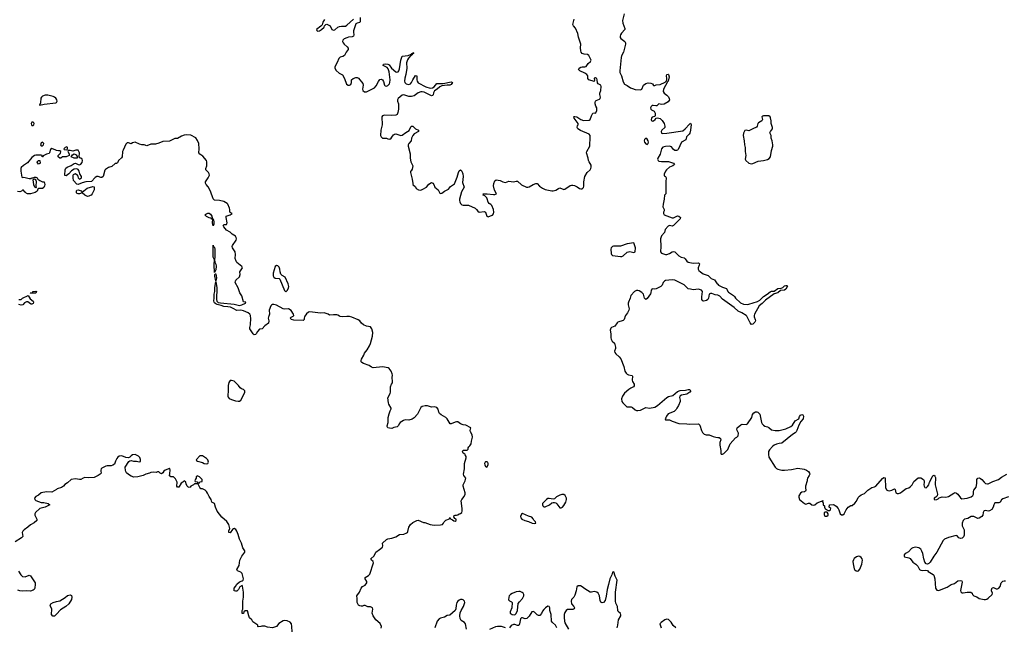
# Model space of a CAD drawing. Header units: inches. Extents: x 2396598 to 2566999, y 262085 to 451979.
# Tile 233 of 256: x 2539446 to 2554332, y 345296 to 354481. Entities that reach past the tile are written whole.
import ezdxf

# ---------------------------------------------------------------- set-up
doc = ezdxf.new("R2010")
doc.units = ezdxf.units.IN
doc.header["$MEASUREMENT"] = 0
for name, color, linetype in [('C5334', 7, 'Continuous'), ('C5335', 7, 'Continuous'), ('C5344', 7, 'Continuous'), ('C5345', 7, 'Continuous'), ('C5354', 7, 'Continuous'), ('C5355', 7, 'Continuous')]:
    doc.layers.add(name, color=color, linetype=linetype)

msp = doc.modelspace()

# ---------------------------------------------------------------- linework, layer by layer
at = {"layer": 'C5334', "color": 5, "elevation": 40}
for points in [[(2540000, 347381), (2539930, 347341), (2539850, 347346), (2539772, 347330), (2539730, 347295), (2539690, 347275), (2539671, 347250), (2539672, 347230), (2539691, 347211), (2539770, 347181), (2539810, 347181), (2539874, 347170), (2539902, 347150), (2539872, 347130), (2539830, 347113), (2539770, 347099), (2539751, 347090), (2539687, 347033), (2539672, 347010), (2539672, 346990), (2539705, 346930), (2539705, 346910), (2539663, 346877), (2539610, 346845), (2539570, 346809), (2539512, 346770), (2539492, 346750), (2539485, 346730), (2539491, 346670), (2539471, 346650), (2539378, 346590)], [(2539430, 346145), (2539461, 346090), (2539490, 346065), (2539530, 346059), (2539590, 346082), (2539610, 346074), (2539678, 345970), (2539682, 345950), (2539676, 345890), (2539665, 345870), (2539650, 345859), (2539610, 345844), (2539550, 345849), (2539490, 345842), (2539449, 345849), (2539420, 345860)], [(2540000, 345497), (2539970, 345466), (2539946, 345466), (2539925, 345490), (2539933, 345570), (2539910, 345615), (2539908, 345630), (2539915, 345650), (2539950, 345673), (2540000, 345685)]]:
    msp.add_lwpolyline(points, dxfattribs=at)
at = {"layer": 'C5335', "color": 5, "elevation": 20}
for points in [[(2540000, 353279), (2539990, 353295), (2539972, 353312), (2539950, 353322), (2539870, 353341), (2539830, 353342), (2539790, 353324), (2539774, 353310), (2539766, 353294), (2539758, 353222), (2539746, 353190), (2539750, 353187), (2539814, 353206), (2539990, 353222), (2540000, 353229)], [(2540000, 352506), (2539990, 352509), (2539930, 352535), (2539910, 352518), (2539898, 352470), (2539890, 352458), (2539850, 352449), (2539798, 352422), (2539790, 352408), (2539786, 352410), (2539786, 352430), (2539770, 352435), (2539690, 352434), (2539670, 352428), (2539630, 352398), (2539564, 352316), (2539502, 352278), (2539470, 352248), (2539463, 352230), (2539461, 352190), (2539478, 352098), (2539490, 352094), (2539510, 352102), (2539590, 352078), (2539618, 352082), (2539626, 352090), (2539650, 352092), (2539670, 352102), (2539690, 352102), (2539710, 352092), (2539722, 352070), (2539750, 352051), (2539790, 352031), (2539814, 352030), (2539825, 351990), (2539822, 351970), (2539810, 351946), (2539791, 351929), (2539733, 351927), (2539722, 351918), (2539711, 351890), (2539682, 351870), (2539610, 351849), (2539566, 351850), (2539526, 351870), (2539522, 351882), (2539507, 351887), (2539502, 351902), (2539490, 351906), (2539473, 351887), (2539450, 351878), (2539410, 351882)], [(2539433, 350253), (2539467, 350253), (2539488, 350272), (2539572, 350312), (2539603, 350263), (2539647, 350227), (2539655, 350210), (2539651, 350190), (2539630, 350179), (2539621, 350181), (2539610, 350184), (2539570, 350218), (2539550, 350218), (2539520, 350200), (2539492, 350170), (2539470, 350164), (2539435, 350175)]]:
    msp.add_lwpolyline(points, dxfattribs=at)
for points in [[(2539650, 352933), (2539630, 352932), (2539617, 352910), (2539622, 352890), (2539630, 352879), (2539650, 352879), (2539659, 352890), (2539663, 352910), (2539660, 352920)], [(2539790, 352629), (2539770, 352619), (2539761, 352590), (2539770, 352572), (2539790, 352576), (2539804, 352590), (2539813, 352610)], [(2539730, 352298), (2539710, 352326), (2539710, 352334), (2539730, 352354), (2539752, 352352), (2539754, 352310), (2539750, 352306)], [(2539670, 352068), (2539653, 352067), (2539642, 352058), (2539652, 351990), (2539670, 351954), (2539690, 351942), (2539696, 351944), (2539698, 351950), (2539695, 351970), (2539702, 352030), (2539695, 352055)], [(2539610, 350346), (2539606, 350350), (2539610, 350354), (2539642, 350358), (2539646, 350370), (2539690, 350378), (2539702, 350370), (2539690, 350349)]]:
    msp.add_lwpolyline(points, close=True, dxfattribs=at)
at = {"layer": 'C5344', "color": 5}
for points, elevation in [([(2543210, 350000), (2543206, 349990), (2543204, 349970), (2543211, 349929), (2543207, 349893), (2543150, 349853), (2543111, 349810), (2543070, 349802), (2543039, 349770), (2543019, 349730), (2543010, 349721), (2542990, 349717), (2542977, 349730), (2542925, 349810), (2542924, 349830), (2542936, 349870), (2542938, 349970), (2542936, 350000)], 20), ([(2543759, 350000), (2543752, 349990), (2543747, 349970), (2543749, 349950), (2543730, 349934), (2543590, 349940), (2543555, 349950), (2543537, 349970), (2543550, 349983), (2543581, 349999), (2543582, 350000)], 20), ([(2544910, 345281), (2544915, 345310), (2544896, 345356), (2544829, 345409), (2544790, 345468), (2544777, 345510), (2544786, 345570), (2544778, 345590), (2544750, 345604), (2544710, 345604), (2544670, 345625), (2544650, 345625), (2544630, 345617), (2544610, 345616), (2544590, 345621), (2544570, 345633), (2544557, 345650), (2544550, 345670), (2544550, 345730), (2544544, 345770), (2544582, 345830), (2544608, 345890), (2544629, 345911), (2544670, 345932), (2544695, 345970), (2544695, 345990), (2544669, 346030), (2544669, 346050), (2544720, 346080), (2544738, 346102), (2544793, 346270), (2544789, 346289), (2544764, 346310), (2544755, 346330), (2544804, 346376), (2544829, 346431), (2544885, 346470), (2544929, 346510), (2544935, 346530), (2544933, 346570), (2544990, 346626), (2545010, 346635), (2545070, 346645), (2545135, 346665), (2545190, 346699), (2545254, 346706), (2545297, 346723), (2545309, 346731), (2545316, 346744), (2545329, 346810), (2545353, 346850), (2545390, 346883), (2545450, 346911), (2545470, 346918), (2545550, 346881), (2545570, 346879), (2545650, 346851), (2545710, 346842), (2545810, 346843), (2545838, 346850), (2545855, 346870), (2545862, 346890), (2545886, 346914), (2545942, 346938), (2545950, 346954), (2545958, 346938), (2545990, 346922), (2546010, 346905), (2546030, 346902), (2546046, 346910), (2546046, 346930), (2546023, 346943), (2546008, 346968), (2546016, 346984), (2546029, 346991), (2546050, 346991), (2546070, 346998), (2546089, 347011), (2546110, 347016), (2546129, 347030), (2546137, 347050), (2546137, 347090), (2546121, 347210), (2546129, 347230), (2546168, 347272), (2546182, 347310), (2546183, 347330), (2546150, 347430), (2546150, 347450), (2546180, 347510), (2546189, 347549), (2546159, 347590), (2546156, 347610), (2546170, 347690), (2546171, 347770), (2546197, 347857), (2546196, 347876), (2546183, 347903), (2546175, 347915), (2546148, 347930), (2546138, 347950), (2546150, 347974), (2546210, 347974), (2546226, 347990), (2546226, 348010), (2546235, 348025), (2546250, 348038), (2546272, 348068), (2546276, 348110), (2546291, 348170), (2546285, 348205), (2546263, 348250), (2546258, 348270), (2546268, 348310), (2546190, 348352), (2546150, 348358), (2546112, 348372), (2546070, 348401), (2546050, 348402), (2546030, 348397), (2545970, 348370), (2545953, 348373), (2545908, 348448), (2545887, 348470), (2545817, 348510), (2545795, 348530), (2545785, 348550), (2545773, 348593), (2545750, 348617), (2545710, 348629), (2545670, 348624), (2545610, 348644), (2545574, 348646), (2545530, 348636), (2545510, 348617), (2545461, 348519), (2545410, 348461), (2545379, 348441), (2545330, 348429), (2545272, 348432), (2545250, 348424), (2545196, 348390), (2545181, 348370), (2545173, 348347), (2545154, 348326), (2545104, 348316), (2545070, 348303), (2545035, 348305), (2545014, 348314), (2545002, 348330), (2545002, 348342), (2545015, 348390), (2545016, 348470), (2545030, 348525), (2545047, 348570), (2545059, 348590), (2545060, 348600), (2545060, 348610), (2545025, 348670), (2545020, 348690), (2545014, 348766), (2545047, 348830), (2545052, 348850), (2545053, 348930), (2545066, 348970), (2545080, 348990), (2545082, 349010), (2545075, 349070), (2545084, 349110), (2545079, 349130), (2545064, 349170), (2545030, 349209), (2545016, 349216), (2544930, 349233), (2544790, 349220), (2544765, 349230), (2544730, 349256), (2544642, 349282), (2544618, 349298), (2544610, 349310), (2544608, 349330), (2544613, 349350), (2544650, 349410), (2544660, 349440), (2544700, 349490), (2544735, 349550), (2544750, 349585), (2544782, 349698), (2544785, 349750), (2544769, 349809), (2544750, 349839), (2544690, 349846), (2544644, 349870), (2544615, 349895), (2544586, 349930), (2544565, 349945), (2544465, 349985), (2544433, 349993), (2544390, 349994), (2544328, 349988), (2544290, 349996), (2544283, 350000)], 20), ([(2548602, 350000), (2548585, 349950), (2548568, 349932), (2548490, 349909), (2548479, 349901), (2548444, 349850), (2548394, 349826), (2548383, 349817), (2548372, 349790), (2548382, 349730), (2548381, 349670), (2548386, 349650), (2548403, 349623), (2548436, 349590), (2548455, 349530), (2548454, 349510), (2548439, 349470), (2548445, 349450), (2548459, 349430), (2548510, 349385), (2548533, 349353), (2548578, 349238), (2548597, 349170), (2548616, 349136), (2548630, 349123), (2548650, 349113), (2548704, 349104), (2548710, 349090), (2548706, 349030), (2548710, 349010), (2548735, 348970), (2548735, 348945), (2548724, 348930), (2548683, 348910), (2548655, 348890), (2548590, 348833), (2548559, 348790), (2548543, 348750), (2548551, 348710), (2548565, 348690), (2548627, 348630), (2548690, 348629), (2548710, 348621), (2548750, 348586), (2548770, 348576), (2548790, 348572), (2548830, 348580), (2548910, 348617), (2548970, 348610), (2549050, 348625), (2549090, 348650), (2549229, 348771), (2549253, 348787), (2549318, 348802), (2549390, 348859), (2549430, 348876), (2549510, 348881), (2549550, 348893), (2549573, 348893), (2549591, 348870), (2549579, 348850), (2549530, 348822), (2549450, 348806), (2549428, 348790), (2549419, 348770), (2549431, 348730), (2549431, 348710), (2549407, 348650), (2549379, 348610), (2549370, 348589), (2549343, 348557), (2549250, 348523), (2549223, 348490), (2549215, 348465), (2549205, 348450), (2549210, 348434), (2549270, 348431), (2549310, 348411), (2549410, 348375), (2549530, 348373), (2549572, 348368), (2549711, 348371), (2549731, 348350), (2549756, 348270), (2549770, 348242), (2549794, 348214), (2549824, 348204), (2549870, 348205), (2549930, 348178), (2549970, 348168), (2550000, 348166)], 20), ([(2543567, 345230), (2543561, 345310), (2543553, 345350), (2543533, 345373), (2543490, 345395), (2543450, 345400), (2543430, 345395), (2543365, 345355), (2543330, 345309), (2543270, 345289), (2543190, 345299), (2543150, 345314), (2543106, 345314), (2543090, 345308), (2543050, 345306), (2543046, 345310), (2543046, 345330), (2542970, 345378), (2542955, 345410), (2542921, 345441), (2542909, 345469), (2542890, 345546), (2542853, 345547), (2542834, 345530), (2542830, 345506), (2542810, 345506), (2542809, 345550), (2542818, 345570), (2542821, 345690), (2542829, 345751), (2542829, 345830), (2542816, 345916), (2542810, 345926), (2542774, 345910), (2542752, 345870), (2542730, 345845), (2542710, 345842), (2542689, 345849), (2542689, 345889), (2542709, 345911), (2542729, 345950), (2542770, 345986), (2542810, 345998), (2542822, 346010), (2542829, 346030), (2542809, 346110), (2542790, 346129), (2542739, 346150), (2542729, 346170), (2542765, 346230), (2542774, 346310), (2542804, 346370), (2542849, 346430), (2542849, 346450), (2542818, 346498), (2542798, 346570), (2542767, 346630), (2542750, 346698), (2542730, 346748), (2542714, 346774), (2542690, 346789), (2542677, 346783), (2542665, 346775), (2542630, 346722), (2542610, 346728), (2542610, 346754), (2542622, 346790), (2542606, 346850), (2542575, 346895), (2542500, 346960), (2542431, 347051), (2542404, 347110), (2542389, 347169), (2542349, 347189), (2542341, 347230), (2542310, 347275), (2542286, 347326), (2542270, 347349), (2542250, 347369), (2542230, 347379), (2542210, 347389), (2542186, 347390), (2542168, 347408), (2542142, 347462), (2542130, 347466), (2542090, 347466), (2542072, 347448), (2542034, 347430), (2542024, 347416), (2542010, 347408), (2541990, 347418), (2541978, 347430), (2541963, 347463), (2541958, 347490), (2541930, 347508), (2541911, 347489), (2541885, 347475), (2541850, 347415), (2541830, 347415), (2541819, 347430), (2541828, 347490), (2541803, 347543), (2541783, 347563), (2541769, 347569), (2541729, 347569), (2541710, 347586), (2541717, 347623), (2541719, 347670), (2541716, 347696), (2541710, 347698), (2541646, 347674), (2541626, 347654), (2541611, 347629), (2541590, 347618), (2541570, 347626), (2541550, 347648), (2541530, 347648), (2541510, 347638), (2541470, 347642), (2541430, 347634), (2541410, 347624), (2541354, 347610), (2541310, 347589), (2541230, 347569), (2541170, 347568), (2541130, 347582), (2541090, 347604), (2541061, 347630), (2541049, 347650), (2541044, 347670), (2541039, 347710), (2541042, 347718), (2541097, 347803), (2541110, 347812), (2541130, 347816), (2541168, 347808), (2541210, 347807), (2541250, 347796), (2541270, 347802), (2541272, 347832), (2541262, 347862), (2541243, 347883), (2541190, 347906), (2541150, 347901), (2541131, 347889), (2541110, 347868), (2541090, 347859), (2541050, 347865), (2540990, 347887), (2540950, 347883), (2540931, 347870), (2540913, 347850), (2540893, 347810), (2540878, 347762), (2540855, 347745), (2540830, 347739), (2540770, 347739), (2540750, 347734), (2540690, 347702), (2540678, 347690), (2540671, 347670), (2540671, 347650), (2540678, 347630), (2540675, 347625), (2540662, 347610), (2540631, 347590), (2540590, 347569), (2540570, 347563), (2540490, 347557), (2540430, 347560), (2540407, 347553), (2540370, 347532), (2540350, 347529), (2540290, 347539), (2540222, 347530), (2540170, 347482), (2540130, 347455), (2540110, 347429), (2540078, 347410), (2540010, 347387), (2540000, 347381)], 40), ([(2548477, 345290), (2548489, 345330), (2548500, 345410), (2548534, 345470), (2548536, 345484), (2548530, 345503), (2548495, 345535), (2548489, 345549), (2548482, 345610), (2548460, 345660), (2548452, 345690), (2548452, 345830), (2548481, 346010), (2548450, 346070), (2548430, 346134), (2548410, 346129), (2548398, 346090), (2548367, 346030), (2548350, 345942), (2548327, 345870), (2548315, 345765), (2548296, 345704), (2548270, 345670), (2548250, 345665), (2548234, 345674), (2548222, 345702), (2548210, 345773), (2548190, 345812), (2548170, 345826), (2548130, 345837), (2548090, 345829), (2548069, 345829), (2547990, 345876), (2547949, 345909), (2547923, 345923), (2547890, 345923), (2547871, 345910), (2547861, 345850), (2547839, 345781), (2547822, 345750), (2547790, 345717), (2547782, 345690), (2547788, 345650), (2547825, 345610), (2547834, 345590), (2547830, 345575), (2547810, 345564), (2547750, 345568), (2547730, 345563), (2547710, 345550), (2547690, 345522), (2547678, 345490), (2547675, 345445), (2547682, 345390), (2547690, 345365), (2547741, 345270)], 20), ([(2540000, 345685), (2540050, 345698), (2540133, 345747), (2540170, 345777), (2540210, 345787), (2540230, 345776), (2540236, 345750), (2540230, 345716), (2540190, 345651), (2540142, 345610), (2540061, 345559), (2540000, 345497)], 40), ([(2546203, 345270), (2546188, 345350), (2546170, 345370), (2546118, 345398), (2546103, 345430), (2546101, 345470), (2546107, 345513), (2546122, 345550), (2546157, 345610), (2546175, 345670), (2546173, 345690), (2546151, 345710), (2546135, 345715), (2546110, 345716), (2546090, 345708), (2546069, 345691), (2546057, 345670), (2546047, 345630), (2546042, 345578), (2546029, 345550), (2545950, 345479), (2545910, 345474), (2545867, 345450), (2545810, 345437), (2545790, 345426), (2545759, 345390), (2545722, 345290)], 20), ([(2547569, 345290), (2547547, 345327), (2547501, 345370), (2547487, 345390), (2547479, 345490), (2547460, 345550), (2547462, 345590), (2547452, 345610), (2547430, 345614), (2547393, 345590), (2547370, 345565), (2547350, 345540), (2547334, 345506), (2547310, 345476), (2547290, 345473), (2547270, 345485), (2547230, 345527), (2547210, 345536), (2547190, 345529), (2547150, 345464), (2547115, 345430), (2547090, 345425), (2547050, 345439), (2547030, 345438), (2547017, 345423), (2547002, 345350), (2546990, 345325), (2546970, 345324), (2546930, 345341), (2546910, 345341), (2546876, 345324), (2546850, 345289)], 20), ([(2549364, 345290), (2549326, 345326), (2549294, 345374), (2549266, 345406), (2549254, 345414), (2549230, 345420), (2549198, 345410), (2549142, 345370), (2549126, 345350), (2549142, 345290)], 20), ([(2546790, 345290), (2546730, 345308), (2546670, 345310), (2546638, 345302), (2546550, 345261)], 20)]:
    msp.add_lwpolyline(points, dxfattribs=dict(at, elevation=elevation))
for points, elevation in [([(2542650, 349029), (2542630, 349025), (2542610, 348999), (2542599, 348950), (2542598, 348862), (2542591, 348811), (2542591, 348790), (2542597, 348777), (2542614, 348754), (2542650, 348738), (2542710, 348721), (2542750, 348714), (2542770, 348716), (2542790, 348731), (2542830, 348804), (2542851, 348850), (2542851, 348870), (2542830, 348890), (2542801, 348901), (2542777, 348917), (2542754, 348950), (2542690, 349015)], 40), ([(2542210, 347889), (2542170, 347888), (2542114, 347830), (2542118, 347818), (2542134, 347810), (2542210, 347786), (2542234, 347770), (2542270, 347765), (2542288, 347772), (2542298, 347790), (2542290, 347826), (2542268, 347850)], 40), ([(2546510, 347799), (2546490, 347799), (2546481, 347790), (2546473, 347770), (2546476, 347750), (2546490, 347726), (2546510, 347716), (2546529, 347750), (2546529, 347770), (2546521, 347790)], 20), ([(2542130, 347586), (2542114, 347570), (2542114, 347550), (2542104, 347536), (2542094, 347510), (2542098, 347498), (2542130, 347494), (2542138, 347478), (2542150, 347474), (2542162, 347478), (2542170, 347494), (2542202, 347498), (2542206, 347530), (2542166, 347570)], 40), ([(2547644, 347304), (2547610, 347296), (2547564, 347270), (2547530, 347240), (2547510, 347232), (2547450, 347245), (2547430, 347243), (2547411, 347230), (2547350, 347166), (2547348, 347148), (2547356, 347130), (2547370, 347116), (2547390, 347115), (2547454, 347150), (2547490, 347177), (2547510, 347185), (2547530, 347184), (2547550, 347176), (2547565, 347165), (2547610, 347103), (2547630, 347100), (2547650, 347113), (2547670, 347138), (2547701, 347190), (2547713, 347227), (2547713, 347250), (2547705, 347270), (2547691, 347291), (2547670, 347302)], 20), ([(2547050, 347017), (2547030, 347009), (2547019, 346970), (2547024, 346950), (2547036, 346930), (2547082, 346910), (2547137, 346897), (2547192, 346870), (2547230, 346864), (2547248, 346870), (2547242, 346890), (2547217, 346917), (2547210, 346935), (2547190, 346962), (2547137, 346977)], 20), ([(2546990, 345840), (2546950, 345832), (2546890, 345805), (2546864, 345790), (2546847, 345770), (2546839, 345750), (2546837, 345710), (2546850, 345695), (2546883, 345683), (2546891, 345670), (2546888, 345590), (2546863, 345530), (2546863, 345510), (2546890, 345488), (2546930, 345487), (2546953, 345507), (2546970, 345552), (2546984, 345656), (2547000, 345680), (2547047, 345730), (2547070, 345770), (2547069, 345790), (2547056, 345810), (2547042, 345822), (2547010, 345837)], 20)]:
    msp.add_lwpolyline(points, close=True, dxfattribs=dict(at, elevation=elevation))
at = {"layer": 'C5345', "color": 5, "elevation": 20}
for points in [[(2544056, 354484), (2544030, 354442), (2544017, 354403), (2543999, 354381), (2543931, 354330), (2543938, 354318), (2543950, 354308), (2543978, 354310), (2544010, 354331), (2544048, 354370), (2544054, 354386), (2544074, 354406), (2544089, 354411), (2544139, 354390), (2544166, 354330), (2544190, 354320), (2544210, 354327), (2544254, 354366), (2544281, 354379), (2544310, 354384), (2544350, 354381), (2544370, 354385), (2544390, 354397), (2544493, 354487)], [(2544592, 354512), (2544594, 354450), (2544581, 354439), (2544550, 354430), (2544530, 354416), (2544516, 354390), (2544493, 354310), (2544492, 354290), (2544499, 354250), (2544490, 354230), (2544470, 354220), (2544415, 354215), (2544390, 354208), (2544350, 354190), (2544332, 354170), (2544328, 354150), (2544335, 354130), (2544350, 354109), (2544397, 354070), (2544410, 354050), (2544414, 354030), (2544384, 353990), (2544358, 353942), (2544330, 353924), (2544290, 353912), (2544270, 353893), (2544248, 353832), (2544211, 353770), (2544211, 353750), (2544231, 353711), (2544278, 353670), (2544325, 353645), (2544355, 353590), (2544388, 353508), (2544410, 353490), (2544430, 353490), (2544450, 353501), (2544461, 353530), (2544464, 353570), (2544488, 353592), (2544530, 353607), (2544550, 353607), (2544570, 353597), (2544635, 353515), (2544638, 353490), (2544630, 353430), (2544636, 353410), (2544658, 353390), (2544690, 353388), (2544811, 353450), (2544837, 353483), (2544870, 353549), (2544890, 353576), (2544910, 353582), (2544931, 353571), (2544945, 353545), (2544961, 353490), (2544970, 353480), (2544990, 353475), (2545010, 353484), (2545035, 353510), (2545043, 353530), (2545047, 353570), (2545034, 353694), (2545017, 353737), (2544999, 353759), (2544942, 353790), (2544945, 353810), (2544970, 353814), (2545010, 353808), (2545030, 353796), (2545069, 353749), (2545130, 353695), (2545150, 353689), (2545166, 353694), (2545179, 353710), (2545190, 353739), (2545210, 353870), (2545230, 353930), (2545321, 353939), (2545362, 353958), (2545370, 353966), (2545376, 353964), (2545375, 353970), (2545385, 353975), (2545390, 353985), (2545400, 353980), (2545399, 353970), (2545381, 353959), (2545381, 353950), (2545361, 353939), (2545322, 353898), (2545307, 353873), (2545294, 353830), (2545297, 353750), (2545284, 353650), (2545270, 353597), (2545264, 353550), (2545269, 353530), (2545290, 353513), (2545330, 353503), (2545355, 353510), (2545371, 353529), (2545389, 353571), (2545430, 353635), (2545450, 353630), (2545449, 353570), (2545453, 353550), (2545468, 353528), (2545588, 353468), (2545650, 353448), (2545687, 353453), (2545713, 353467), (2545750, 353515), (2545850, 353515), (2545970, 353539), (2545990, 353531), (2545970, 353502), (2545950, 353493), (2545910, 353492), (2545830, 353479), (2545796, 353464), (2545757, 353430), (2545717, 353403), (2545703, 353377), (2545696, 353344), (2545686, 353334), (2545670, 353332), (2545563, 353383), (2545530, 353392), (2545510, 353390), (2545470, 353377), (2545408, 353332), (2545370, 353319), (2545330, 353320), (2545270, 353341), (2545250, 353343), (2545230, 353338), (2545168, 353290), (2545157, 353270), (2545158, 353250), (2545172, 353210), (2545173, 353130), (2545164, 353076), (2545151, 353049), (2545130, 353040), (2545070, 353033), (2544962, 353038), (2544933, 353027), (2544920, 353010), (2544927, 352893), (2544906, 352810), (2544901, 352730), (2544910, 352712), (2544930, 352692), (2544990, 352691), (2545010, 352678), (2545043, 352677), (2545062, 352690), (2545080, 352720), (2545099, 352741), (2545112, 352748), (2545130, 352753), (2545210, 352732), (2545230, 352737), (2545285, 352775), (2545336, 352804), (2545360, 352860), (2545370, 352873), (2545390, 352870), (2545430, 352833), (2545477, 352810), (2545473, 352790), (2545410, 352756), (2545390, 352732), (2545370, 352690), (2545363, 352650), (2545330, 352610), (2545319, 352590), (2545318, 352570), (2545349, 352451), (2545349, 352390), (2545361, 352330), (2545387, 352270), (2545380, 352220), (2545364, 352196), (2545354, 352190), (2545352, 352170), (2545381, 352070), (2545387, 352007), (2545391, 351991), (2545430, 351952), (2545442, 351930), (2545474, 351910), (2545510, 351905), (2545543, 351917), (2545594, 351950), (2545630, 351996), (2545670, 352018), (2545690, 352012), (2545708, 351988), (2545723, 351950), (2545771, 351910), (2545800, 351860), (2545810, 351852), (2545830, 351858), (2545870, 351887), (2545930, 351921), (2545961, 351959), (2546020, 352000), (2546062, 352098), (2546078, 352170), (2546090, 352196), (2546110, 352211), (2546130, 352191), (2546147, 352150), (2546152, 352108), (2546138, 352018), (2546164, 351950), (2546123, 351877), (2546097, 351770), (2546094, 351750), (2546098, 351730), (2546110, 351704), (2546130, 351684), (2546150, 351677), (2546230, 351676), (2546330, 351634), (2546354, 351614), (2546370, 351587), (2546390, 351571), (2546470, 351579), (2546490, 351571), (2546507, 351510), (2546530, 351501), (2546562, 351518), (2546592, 351528), (2546610, 351546), (2546616, 351570), (2546611, 351610), (2546584, 351670), (2546570, 351686), (2546544, 351704), (2546530, 351722), (2546515, 351775), (2546508, 351788), (2546477, 351817), (2546455, 351830), (2546456, 351836), (2546446, 351850), (2546512, 351848), (2546610, 351836), (2546630, 351837), (2546653, 351847), (2546656, 351850), (2546624, 351904), (2546609, 351970), (2546615, 352005), (2546630, 352045), (2546650, 352062), (2546710, 352050), (2546750, 352031), (2546790, 352022), (2546842, 352038), (2546910, 352030), (2546950, 352040), (2546970, 352041), (2547030, 351984), (2547110, 351950), (2547128, 351948), (2547150, 351953), (2547210, 351988), (2547250, 352005), (2547270, 352004), (2547305, 351965), (2547350, 351934), (2547390, 351916), (2547490, 351894), (2547510, 351894), (2547550, 351904), (2547590, 351930), (2547610, 351938), (2547670, 351915), (2547690, 351919), (2547770, 351973), (2547790, 351979), (2547810, 351980), (2547835, 351975), (2547876, 351956), (2547910, 351931), (2547930, 351923), (2547950, 351926), (2547970, 351945), (2547977, 351963), (2547973, 352030), (2547990, 352111), (2548027, 352170), (2548070, 352210), (2548082, 352230), (2548087, 352250), (2548084, 352284), (2548053, 352330), (2548046, 352350), (2548041, 352390), (2548015, 352470), (2548018, 352490), (2548064, 352570), (2548072, 352710), (2548069, 352730), (2548053, 352750), (2547926, 352806), (2547884, 352830), (2547872, 352850), (2547880, 352880), (2547889, 352890), (2547889, 352910), (2547830, 352990), (2547826, 353014), (2547830, 353019), (2547841, 353019), (2547870, 353011), (2547930, 352974), (2547970, 352959), (2548056, 352964), (2548073, 352970), (2548092, 353028), (2548110, 353066), (2548130, 353075), (2548151, 353069), (2548170, 353105), (2548171, 353150), (2548156, 353176), (2548147, 353210), (2548147, 353230), (2548152, 353248), (2548161, 353259), (2548210, 353279), (2548220, 353290), (2548227, 353310), (2548217, 353350), (2548218, 353370), (2548233, 353410), (2548238, 353470), (2548230, 353492), (2548192, 353512), (2548184, 353524), (2548178, 353570), (2548169, 353590), (2548150, 353604), (2548140, 353600), (2548131, 353590), (2548134, 353566), (2548130, 353549), (2548052, 353572), (2548035, 353590), (2548034, 353630), (2548021, 353650), (2547990, 353674), (2547913, 353710), (2547896, 353730), (2547903, 353750), (2547930, 353764), (2547950, 353769), (2547990, 353769), (2548010, 353775), (2548041, 353819), (2548077, 353850), (2548087, 353870), (2548050, 353938), (2548030, 353953), (2547981, 353961), (2547952, 353972), (2547937, 353990), (2547929, 354009), (2547925, 354055), (2547927, 354113), (2547895, 354215), (2547886, 354270), (2547851, 354351), (2547817, 354390), (2547808, 354410), (2547828, 354490)], [(2548587, 354570), (2548559, 354470), (2548562, 354430), (2548595, 354350), (2548593, 354330), (2548543, 354277), (2548529, 354251), (2548525, 354230), (2548526, 354210), (2548534, 354194), (2548593, 354153), (2548606, 354130), (2548607, 354113), (2548576, 353990), (2548545, 353935), (2548537, 353910), (2548518, 353710), (2548521, 353681), (2548543, 353630), (2548570, 353540), (2548590, 353508), (2548628, 353488), (2548679, 353450), (2548710, 353443), (2548750, 353425), (2548830, 353422), (2548850, 353432), (2548879, 353490), (2548910, 353515), (2548950, 353524), (2548990, 353522), (2549014, 353510), (2549030, 353488), (2549048, 353488), (2549066, 353494), (2549130, 353501), (2549203, 353537), (2549223, 353557), (2549228, 353570), (2549230, 353590), (2549224, 353630), (2549228, 353650), (2549250, 353659), (2549256, 353650), (2549263, 353617), (2549252, 353550), (2549241, 353539), (2549180, 353430), (2549176, 353396), (2549187, 353370), (2549230, 353339), (2549254, 353314), (2549265, 353290), (2549268, 353270), (2549250, 353241), (2549190, 353205), (2549150, 353199), (2549110, 353208), (2549080, 353180), (2549062, 353178), (2549025, 353185), (2549010, 353183), (2548995, 353170), (2548985, 353150), (2548987, 353130), (2548999, 353119), (2549039, 353099), (2549055, 353070), (2549051, 353029), (2549041, 353019), (2549010, 353006), (2548998, 352990), (2548993, 352970), (2548999, 352959), (2549010, 352948), (2549030, 352951), (2549054, 352970), (2549069, 352991), (2549090, 352996), (2549130, 352985), (2549158, 352958), (2549190, 352911), (2549202, 352870), (2549197, 352850), (2549152, 352810), (2549142, 352790), (2549147, 352767), (2549170, 352759), (2549230, 352764), (2549470, 352801), (2549508, 352830), (2549570, 352904), (2549590, 352916), (2549599, 352899), (2549587, 352810), (2549576, 352764), (2549568, 352750), (2549529, 352711), (2549515, 352665), (2549450, 352627), (2549402, 352518), (2549392, 352508), (2549376, 352504), (2549350, 352504), (2549330, 352521), (2549299, 352559), (2549270, 352570), (2549210, 352566), (2549170, 352552), (2549149, 352530), (2549127, 352450), (2549093, 352390), (2549091, 352370), (2549101, 352350), (2549110, 352344), (2549150, 352335), (2549255, 352335), (2549333, 352310), (2549348, 352290), (2549322, 352270), (2549270, 352250), (2549225, 352210), (2549210, 352190), (2549190, 352146), (2549190, 352122), (2549210, 352112), (2549221, 352090), (2549213, 352030), (2549217, 351863), (2549215, 351850), (2549194, 351826), (2549189, 351770), (2549172, 351690), (2549170, 351650), (2549188, 351610), (2549191, 351590), (2549180, 351570), (2549178, 351550), (2549190, 351529), (2549310, 351487), (2549332, 351488), (2549390, 351515), (2549410, 351511), (2549438, 351490), (2549431, 351470), (2549331, 351370), (2549310, 351362), (2549270, 351368), (2549250, 351358), (2549203, 351310), (2549196, 351264), (2549148, 351212), (2549133, 351170), (2549140, 351050), (2549136, 350970), (2549151, 350950), (2549210, 350929), (2549230, 350930), (2549270, 350947), (2549310, 350970), (2549330, 350975), (2549350, 350974), (2549410, 350910), (2549446, 350890), (2549490, 350880), (2549508, 350868), (2549534, 350830), (2549550, 350818), (2549630, 350799), (2549710, 350804), (2549723, 350790), (2549720, 350770), (2549705, 350730), (2549705, 350710), (2549716, 350690), (2549737, 350670), (2549781, 350641), (2549854, 350614), (2549902, 350570), (2549950, 350548), (2549993, 350490), (2550000, 350483)], [(2540000, 353229), (2540001, 353230), (2540010, 353250), (2540005, 353270), (2540000, 353279)], [(2542936, 350000), (2542935, 350010), (2542926, 350030), (2542898, 350050), (2542830, 350078), (2542790, 350090), (2542730, 350083), (2542675, 350115), (2542633, 350133), (2542590, 350142), (2542530, 350146), (2542490, 350162), (2542430, 350176), (2542410, 350185), (2542390, 350201), (2542384, 350210), (2542383, 350230), (2542388, 350270), (2542388, 350330), (2542395, 350370), (2542394, 350430), (2542410, 350522), (2542427, 350430), (2542421, 350250), (2542427, 350227), (2542448, 350208), (2542481, 350201), (2542690, 350179), (2542770, 350163), (2542802, 350170), (2542862, 350198), (2542866, 350210), (2542830, 350218), (2542806, 350306), (2542774, 350350), (2542750, 350430), (2542705, 350510), (2542706, 350530), (2542714, 350546), (2542767, 350593), (2542777, 350630), (2542776, 350670), (2542813, 350730), (2542805, 350750), (2542730, 350809), (2542717, 350830), (2542705, 350870), (2542709, 350931), (2542703, 350970), (2542662, 351030), (2542658, 351050), (2542661, 351070), (2542716, 351150), (2542723, 351170), (2542719, 351190), (2542709, 351209), (2542659, 351239), (2542629, 351270), (2542570, 351301), (2542533, 351350), (2542524, 351370), (2542535, 351385), (2542570, 351387), (2542579, 351401), (2542581, 351410), (2542565, 351490), (2542569, 351511), (2542626, 351530), (2542658, 351550), (2542650, 351558), (2542627, 351567), (2542622, 351582), (2542625, 351610), (2542619, 351630), (2542593, 351690), (2542581, 351701), (2542530, 351733), (2542466, 351746), (2542392, 351752), (2542372, 351772), (2542330, 351887), (2542294, 351954), (2542265, 351990), (2542256, 352010), (2542255, 352030), (2542297, 352090), (2542313, 352130), (2542311, 352150), (2542301, 352170), (2542261, 352210), (2542259, 352230), (2542274, 352270), (2542277, 352330), (2542270, 352350), (2542216, 352416), (2542170, 352450), (2542154, 352470), (2542160, 352530), (2542153, 352610), (2542136, 352656), (2542110, 352694), (2542033, 352733), (2541970, 352740), (2541930, 352733), (2541890, 352720), (2541830, 352687), (2541790, 352687), (2541710, 352647), (2541610, 352641), (2541550, 352616), (2541499, 352601), (2541430, 352598), (2541370, 352572), (2541330, 352587), (2541290, 352590), (2541258, 352598), (2541190, 352627), (2541150, 352618), (2541130, 352604), (2541090, 352619), (2541070, 352619), (2541050, 352598), (2541008, 352510), (2541001, 352490), (2540993, 352410), (2540985, 352395), (2540938, 352350), (2540924, 352316), (2540910, 352309), (2540890, 352308), (2540840, 352260), (2540790, 352246), (2540742, 352218), (2540734, 352206), (2540710, 352108), (2540690, 352095), (2540670, 352095), (2540630, 352109), (2540610, 352109), (2540587, 352093), (2540530, 352035), (2540448, 352028), (2540390, 352014), (2540330, 351989), (2540310, 351994), (2540261, 352050), (2540253, 352090), (2540255, 352130), (2540261, 352139), (2540290, 352158), (2540322, 352130), (2540331, 352090), (2540350, 352071), (2540378, 352090), (2540378, 352110), (2540354, 352150), (2540344, 352190), (2540330, 352214), (2540310, 352225), (2540270, 352219), (2540230, 352195), (2540191, 352149), (2540150, 352122), (2540130, 352126), (2540129, 352129), (2540133, 352210), (2540145, 352235), (2540162, 352250), (2540223, 352277), (2540270, 352306), (2540290, 352312), (2540330, 352291), (2540350, 352286), (2540370, 352298), (2540390, 352322), (2540395, 352350), (2540388, 352370), (2540370, 352388), (2540355, 352395), (2540346, 352410), (2540348, 352470), (2540342, 352490), (2540330, 352508), (2540292, 352508), (2540250, 352495), (2540210, 352506), (2540178, 352502), (2540174, 352490), (2540192, 352452), (2540193, 352427), (2540150, 352409), (2540093, 352407), (2540070, 352386), (2540050, 352386), (2540026, 352410), (2540026, 352430), (2540050, 352454), (2540062, 352458), (2540066, 352490), (2540050, 352498), (2540030, 352498), (2540000, 352506)], [(2550000, 350315), (2549962, 350322), (2549910, 350340), (2549890, 350341), (2549870, 350330), (2549859, 350270), (2549849, 350250), (2549830, 350236), (2549811, 350229), (2549790, 350226), (2549775, 350230), (2549761, 350250), (2549761, 350290), (2549769, 350370), (2549756, 350390), (2549710, 350405), (2549630, 350396), (2549590, 350410), (2549554, 350414), (2549542, 350422), (2549493, 350473), (2549350, 350545), (2549310, 350547), (2549210, 350536), (2549193, 350530), (2549175, 350510), (2549157, 350470), (2549139, 350450), (2549070, 350413), (2549050, 350410), (2549010, 350414), (2548994, 350390), (2548990, 350350), (2548985, 350335), (2548930, 350267), (2548910, 350250), (2548890, 350270), (2548877, 350330), (2548850, 350357), (2548810, 350380), (2548790, 350385), (2548770, 350385), (2548739, 350370), (2548685, 350310), (2548676, 350270), (2548649, 350211), (2548646, 350194), (2548646, 350170), (2548661, 350110), (2548657, 350090), (2548635, 350050), (2548605, 350010), (2548602, 350000)], [(2543582, 350000), (2543589, 350010), (2543584, 350030), (2543550, 350083), (2543510, 350109), (2543450, 350106), (2543430, 350109), (2543330, 350168), (2543290, 350177), (2543270, 350175), (2543253, 350167), (2543245, 350155), (2543219, 350090), (2543221, 350030), (2543210, 350000)], [(2544283, 350000), (2544255, 350015), (2544238, 350018), (2544190, 350020), (2544130, 350014), (2544110, 350029), (2544050, 350049), (2543994, 350046), (2543830, 350065), (2543810, 350061), (2543783, 350037), (2543759, 350000)]]:
    msp.add_lwpolyline(points, dxfattribs=at)
for points in [[(2548910, 352689), (2548891, 352669), (2548887, 352650), (2548891, 352630), (2548910, 352603), (2548930, 352596), (2548950, 352607), (2548955, 352630), (2548949, 352650), (2548930, 352675)], [(2540158, 352558), (2540134, 352550), (2540114, 352530), (2540118, 352518), (2540150, 352514), (2540162, 352518), (2540166, 352530), (2540166, 352550)], [(2540310, 352386), (2540270, 352388), (2540226, 352410), (2540243, 352437), (2540270, 352452), (2540297, 352437), (2540313, 352413), (2540314, 352390)], [(2540470, 351810), (2540428, 351830), (2540390, 351866), (2540350, 351848), (2540328, 351848), (2540315, 351855), (2540305, 351865), (2540304, 351896), (2540310, 351905), (2540331, 351911), (2540375, 351895), (2540390, 351874), (2540466, 351934), (2540550, 351958), (2540570, 351952), (2540574, 351934), (2540571, 351909), (2540543, 351850), (2540527, 351830), (2540510, 351821), (2540490, 351812)], [(2542370, 351364), (2542361, 351410), (2542367, 351467), (2542353, 351467), (2542342, 351482), (2542310, 351487), (2542268, 351508), (2542244, 351530), (2542258, 351542), (2542290, 351554), (2542310, 351555), (2542330, 351541), (2542350, 351511), (2542356, 351484), (2542352, 351472), (2542371, 351470), (2542381, 351430), (2542381, 351390)], [(2542390, 350658), (2542385, 350775), (2542389, 350849), (2542372, 350890), (2542370, 350906), (2542370, 351074), (2542375, 351050), (2542390, 351035), (2542396, 351010), (2542394, 350930), (2542398, 350890), (2542390, 350850), (2542395, 350815), (2542410, 350785), (2542414, 350754), (2542410, 350698)], [(2548730, 351108), (2548630, 351092), (2548530, 351059), (2548425, 351055), (2548407, 351050), (2548388, 351032), (2548384, 351010), (2548389, 350949), (2548394, 350930), (2548410, 350914), (2548490, 350908), (2548530, 350900), (2548550, 350900), (2548570, 350909), (2548631, 350969), (2548670, 350975), (2548730, 350962), (2548749, 350971), (2548756, 351030)], [(2543330, 350766), (2543310, 350749), (2543280, 350650), (2543276, 350610), (2543288, 350590), (2543310, 350575), (2543370, 350571), (2543381, 350561), (2543450, 350385), (2543470, 350367), (2543490, 350387), (2543510, 350422), (2543515, 350450), (2543504, 350490), (2543458, 350590), (2543413, 350613), (2543395, 350635), (2543382, 350670), (2543379, 350710), (2543370, 350739), (2543350, 350760)], [(2542410, 350535), (2542395, 350605), (2542395, 350625), (2542403, 350637), (2542410, 350638), (2542423, 350577)]]:
    msp.add_lwpolyline(points, close=True, dxfattribs=at)
at = {"layer": 'C5354', "color": 5, "elevation": 20}
for points in [[(2550550, 350000), (2550551, 349991), (2550567, 349950), (2550569, 349930), (2550560, 349910), (2550530, 349876), (2550510, 349873), (2550490, 349897), (2550461, 349961), (2550438, 350000)], [(2550000, 348166), (2550023, 348163), (2550041, 348150), (2550046, 348130), (2550031, 348090), (2550031, 348050), (2550047, 347970), (2550046, 347926), (2550053, 347913), (2550070, 347912), (2550090, 347925), (2550150, 347985), (2550185, 348070), (2550270, 348161), (2550290, 348170), (2550309, 348190), (2550314, 348230), (2550294, 348270), (2550289, 348290), (2550295, 348310), (2550350, 348356), (2550370, 348366), (2550430, 348361), (2550450, 348371), (2550513, 348470), (2550525, 348515), (2550543, 348537), (2550568, 348552), (2550590, 348553), (2550608, 348548), (2550636, 348516), (2550661, 348390), (2550671, 348370), (2550690, 348351), (2550710, 348339), (2550750, 348328), (2550770, 348316), (2550810, 348282), (2550870, 348272), (2550930, 348273), (2550970, 348280), (2551030, 348296), (2551104, 348330), (2551130, 348353), (2551170, 348416), (2551224, 348450), (2551236, 348484), (2551250, 348501), (2551270, 348514), (2551288, 348508), (2551296, 348490), (2551291, 348450), (2551255, 348405), (2551227, 348350), (2551196, 348270), (2551184, 348250), (2551170, 348236), (2551128, 348210), (2550970, 348080), (2550930, 348076), (2550890, 348065), (2550851, 348049), (2550828, 348030), (2550781, 347979), (2550767, 347953), (2550765, 347910), (2550770, 347870), (2550870, 347715), (2550890, 347695), (2550910, 347685), (2550970, 347672), (2551008, 347672), (2551117, 347683), (2551210, 347702), (2551306, 347686), (2551342, 347670), (2551371, 347650), (2551386, 347626), (2551391, 347610), (2551384, 347590), (2551357, 347550), (2551351, 347530), (2551351, 347510), (2551326, 347430), (2551324, 347404), (2551331, 347370), (2551326, 347354), (2551310, 347344), (2551270, 347341), (2551250, 347326), (2551226, 347286), (2551225, 347265), (2551236, 347230), (2551310, 347167), (2551330, 347157), (2551370, 347175), (2551390, 347175), (2551422, 347150), (2551450, 347143), (2551468, 347150), (2551504, 347176), (2551570, 347205), (2551578, 347202), (2551590, 347212), (2551591, 347209), (2551582, 347198), (2551591, 347171), (2551592, 347150), (2551611, 347131), (2551612, 347110), (2551625, 347085), (2551670, 347062), (2551690, 347062), (2551706, 347070), (2551708, 347090), (2551686, 347110), (2551688, 347150), (2551750, 347155), (2551762, 347150), (2551790, 347125), (2551818, 347090), (2551831, 347070), (2551852, 347010), (2551870, 346998), (2551890, 346998), (2551910, 347012), (2551939, 347070), (2551970, 347111), (2552010, 347138), (2552030, 347138), (2552070, 347171), (2552095, 347205), (2552123, 347257), (2552141, 347279), (2552170, 347298), (2552219, 347321), (2552270, 347371), (2552328, 347410), (2552370, 347420), (2552390, 347430), (2552490, 347545), (2552510, 347561), (2552530, 347556), (2552533, 347550), (2552535, 347410), (2552550, 347375), (2552570, 347362), (2552590, 347359), (2552630, 347370), (2552670, 347391), (2552680, 347380), (2552691, 347330), (2552710, 347319), (2552730, 347319), (2552762, 347330), (2552790, 347347), (2552846, 347394), (2552890, 347405), (2552910, 347418), (2552938, 347450), (2552962, 347498), (2553030, 347556), (2553050, 347558), (2553070, 347554), (2553108, 347530), (2553119, 347510), (2553122, 347490), (2553115, 347450), (2553118, 347430), (2553130, 347409), (2553150, 347407), (2553170, 347423), (2553190, 347448), (2553203, 347490), (2553245, 347575), (2553250, 347584), (2553270, 347594), (2553282, 347582), (2553290, 347562), (2553289, 347450), (2553321, 347310), (2553317, 347283), (2553296, 347264), (2553272, 347250), (2553273, 347233), (2553284, 347224), (2553310, 347226), (2553330, 347238), (2553346, 347254), (2553375, 347265), (2553390, 347268), (2553450, 347262), (2553490, 347272), (2553570, 347325), (2553590, 347333), (2553610, 347325), (2553630, 347309), (2553670, 347251), (2553690, 347240), (2553770, 347248), (2553830, 347270), (2553856, 347290), (2553865, 347310), (2553867, 347350), (2553873, 347367), (2553907, 347413), (2553918, 347470), (2553917, 347530), (2553930, 347553), (2553950, 347555), (2553970, 347547), (2553992, 347532), (2554028, 347488), (2554049, 347470), (2554077, 347463), (2554090, 347465), (2554159, 347501), (2554246, 347530), (2554290, 347565), (2554370, 347610)], [(2554396, 347270), (2554310, 347238), (2554290, 347221), (2554270, 347190), (2554250, 347177), (2554190, 347176), (2554174, 347150), (2554165, 347110), (2554142, 347078), (2554110, 347057), (2554090, 347054), (2554050, 347062), (2554030, 347058), (2554021, 347050), (2554012, 347030), (2554008, 346990), (2553992, 346970), (2553950, 346944), (2553930, 346943), (2553873, 346970), (2553850, 346972), (2553830, 346970), (2553779, 346941), (2553730, 346930), (2553708, 346910), (2553693, 346870), (2553697, 346830), (2553726, 346770), (2553726, 346690), (2553717, 346663), (2553696, 346644), (2553670, 346639), (2553647, 346647), (2553618, 346678), (2553602, 346682), (2553488, 346652), (2553426, 346630), (2553410, 346610), (2553314, 346430), (2553266, 346374), (2553210, 346281), (2553190, 346263), (2553170, 346253), (2553150, 346254), (2553130, 346282), (2553115, 346330), (2553100, 346410), (2553087, 346447), (2553070, 346477), (2553040, 346500), (2552990, 346506), (2552950, 346498), (2552930, 346487), (2552883, 346437), (2552850, 346416), (2552831, 346410), (2552816, 346390), (2552818, 346370), (2552824, 346364), (2552890, 346347), (2552910, 346336), (2552950, 346279), (2552992, 346252), (2553023, 346223), (2553051, 346170), (2553070, 346159), (2553090, 346155), (2553138, 346158), (2553170, 346154), (2553182, 346142), (2553256, 346096), (2553265, 346085), (2553282, 346030), (2553292, 345890), (2553310, 345859), (2553330, 345855), (2553350, 345860), (2553470, 345903), (2553530, 345941), (2553580, 345960), (2553630, 345999), (2553670, 346006), (2553690, 345997), (2553697, 345977), (2553684, 345930), (2553672, 345852), (2553674, 345834), (2553683, 345823), (2553690, 345818), (2553710, 345819), (2553770, 345830), (2553826, 345826), (2553846, 345810), (2553853, 345790), (2553870, 345770), (2553918, 345758), (2553954, 345734), (2554030, 345717), (2554050, 345716), (2554070, 345722), (2554090, 345736), (2554147, 345790), (2554153, 345810), (2554138, 345850), (2554139, 345861), (2554150, 345892), (2554170, 345897), (2554210, 345877), (2554230, 345876), (2554250, 345886), (2554268, 345912), (2554285, 345970), (2554310, 345996), (2554330, 346000), (2554350, 345998)]]:
    msp.add_lwpolyline(points, dxfattribs=at)
for points in [[(2551624, 347036), (2551610, 347026), (2551606, 347010), (2551610, 346994), (2551618, 346978), (2551650, 346974), (2551667, 346993), (2551668, 347010), (2551655, 347035)], [(2552130, 346370), (2552099, 346361), (2552064, 346336), (2552050, 346315), (2552043, 346290), (2552045, 346255), (2552061, 346181), (2552067, 346170), (2552090, 346150), (2552110, 346147), (2552130, 346152), (2552150, 346175), (2552177, 346250), (2552188, 346310), (2552183, 346330), (2552170, 346352), (2552150, 346367)]]:
    msp.add_lwpolyline(points, close=True, dxfattribs=at)
at = {"layer": 'C5355', "color": 5, "elevation": 40}
msp.add_lwpolyline([(2550691, 353029), (2550679, 353021), (2550668, 353010), (2550675, 352970), (2550668, 352952), (2550616, 352924), (2550606, 352910), (2550598, 352870), (2550586, 352854), (2550528, 352832), (2550470, 352800), (2550430, 352809), (2550410, 352807), (2550390, 352766), (2550382, 352730), (2550399, 352650), (2550402, 352590), (2550414, 352550), (2550412, 352490), (2550425, 352430), (2550414, 352370), (2550423, 352350), (2550470, 352310), (2550510, 352304), (2550530, 352309), (2550610, 352342), (2550690, 352351), (2550750, 352367), (2550778, 352382), (2550797, 352410), (2550810, 352504), (2550832, 352568), (2550832, 352590), (2550824, 352650), (2550806, 352690), (2550808, 352730), (2550789, 352770), (2550795, 352790), (2550826, 352830), (2550827, 352850), (2550808, 352910), (2550806, 352950), (2550797, 352997), (2550790, 353013), (2550770, 353027)], close=True, dxfattribs=at)
at = {"layer": 'C5355', "color": 5, "elevation": 20}
for points in [[(2550000, 350483), (2550013, 350470), (2550070, 350439), (2550130, 350420), (2550138, 350410), (2550152, 350370), (2550160, 350360), (2550238, 350310), (2550255, 350295), (2550270, 350269), (2550342, 350202), (2550390, 350183), (2550450, 350176), (2550470, 350179), (2550599, 350221), (2550637, 350243), (2550690, 350296), (2550748, 350332), (2550790, 350369), (2550810, 350376), (2550850, 350379), (2550910, 350420), (2550957, 350423), (2550985, 350435), (2551010, 350457), (2551030, 350464), (2551042, 350462), (2551052, 350452), (2551030, 350410), (2551010, 350394), (2550950, 350387), (2550908, 350350), (2550850, 350335), (2550720, 350240), (2550670, 350190), (2550624, 350156), (2550553, 350030), (2550548, 350010), (2550550, 350000)], [(2550438, 350000), (2550431, 350011), (2550365, 350050), (2550310, 350074), (2550250, 350129), (2550070, 350258), (2550030, 350302), (2550013, 350313), (2550000, 350315)]]:
    msp.add_lwpolyline(points, dxfattribs=at)

doc.saveas('drawing.dxf')
